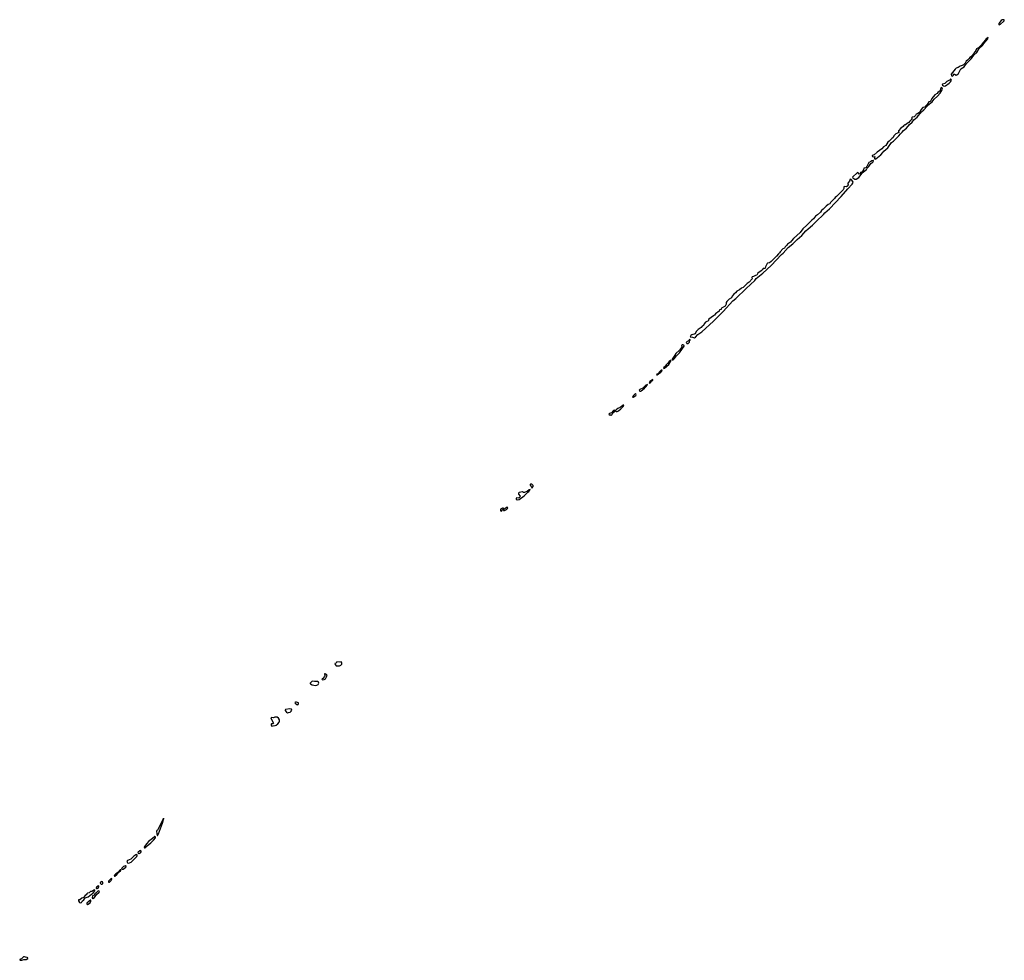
# Model space of a CAD drawing. Extents: x 2551545 to 2886624, y 315747 to 489036.
# Tile 117 of 119: x 2806630 to 2830809, y 414413 to 437499. Entities that reach past the tile are written whole.
import ezdxf

# ---------------------------------------------------------------- set-up
doc = ezdxf.new("R2010")
doc.units = 0

msp = doc.modelspace()

# ---------------------------------------------------------------- linework, layer by layer
at = {"layer": '0CON10XD'}
for points in [[(2830685, 437374), (2830715, 437388), (2830787, 437453), (2830804, 437475), (2830809, 437499), (2830755, 437493), (2830735, 437481), (2830674, 437405), (2830672, 437385), (2830685, 437374)], [(2829535, 436114), (2829565, 436140), (2829565, 436150), (2829550, 436155), (2829560, 436165), (2829585, 436164), (2829626, 436135), (2829645, 436142), (2829681, 436175), (2829745, 436295), (2829825, 436345), (2829878, 436422), (2830004, 436545), (2830062, 436628), (2830133, 436695), (2830192, 436788), (2830275, 436868), (2830302, 436918), (2830405, 437031), (2830415, 437060), (2830360, 437030), (2830342, 436998), (2830294, 436946), (2830244, 436876), (2830195, 436826), (2830173, 436807), (2830128, 436782), (2830111, 436745), (2830007, 436593), (2829961, 436569), (2829946, 436544), (2829908, 436502), (2829875, 436485), (2829850, 436435), (2829805, 436392), (2829775, 436376), (2829725, 436362), (2829675, 436325), (2829625, 436307), (2829598, 436285), (2829503, 436165), (2829501, 436151), (2829515, 436120), (2829535, 436114)], [(2829337, 435867), (2829365, 435873), (2829458, 435942), (2829485, 435970), (2829508, 436015), (2829495, 436042), (2829485, 436040), (2829476, 436025), (2829449, 436005), (2829395, 435981), (2829345, 435931), (2829291, 435915), (2829286, 435905), (2829291, 435895), (2829315, 435874), (2829337, 435867)], [(2827635, 434079), (2827655, 434084), (2827778, 434182), (2827825, 434237), (2827849, 434275), (2827946, 434354), (2828039, 434485), (2828085, 434517), (2828220, 434645), (2828262, 434698), (2828302, 434735), (2828331, 434779), (2828405, 434835), (2828484, 434926), (2828546, 434984), (2828588, 435045), (2828665, 435108), (2828773, 435237), (2828835, 435284), (2828915, 435373), (2828929, 435401), (2829035, 435487), (2829090, 435550), (2829169, 435625), (2829233, 435695), (2829262, 435735), (2829294, 435795), (2829285, 435822), (2829255, 435836), (2829239, 435805), (2829231, 435765), (2829208, 435735), (2829175, 435712), (2829156, 435684), (2829099, 435651), (2829033, 435567), (2829002, 435505), (2828987, 435493), (2828955, 435482), (2828916, 435414), (2828877, 435373), (2828854, 435356), (2828808, 435342), (2828760, 435290), (2828737, 435233), (2828681, 435189), (2828642, 435178), (2828625, 435148), (2828595, 435112), (2828545, 435108), (2828537, 435095), (2828536, 435065), (2828525, 435039), (2828491, 435009), (2828465, 434974), (2828426, 434954), (2828375, 434910), (2828370, 434925), (2828362, 434925), (2828343, 434905), (2828328, 434875), (2828265, 434837), (2828214, 434775), (2828210, 434755), (2828220, 434745), (2828215, 434733), (2828205, 434723), (2828175, 434717), (2828172, 434708), (2828145, 434696), (2828121, 434675), (2828103, 434655), (2828075, 434601), (2828045, 434584), (2827985, 434519), (2827952, 434495), (2827903, 434415), (2827845, 434382), (2827800, 434330), (2827684, 434246), (2827611, 434179), (2827566, 434165), (2827560, 434155), (2827572, 434142), (2827595, 434136), (2827625, 434141), (2827637, 434135), (2827631, 434125), (2827618, 434105), (2827622, 434082), (2827635, 434079)], [(2827141, 433581), (2827175, 433583), (2827235, 433625), (2827295, 433701), (2827315, 433744), (2827355, 433764), (2827421, 433825), (2827443, 433857), (2827485, 433899), (2827531, 433969), (2827581, 434005), (2827596, 434035), (2827594, 434044), (2827585, 434046), (2827554, 434036), (2827525, 434011), (2827482, 433998), (2827436, 433894), (2827405, 433866), (2827362, 433855), (2827355, 433818), (2827316, 433764), (2827275, 433752), (2827257, 433713), (2827245, 433710), (2827220, 433740), (2827205, 433746), (2827083, 433637), (2827089, 433615), (2827141, 433581)], [(2823205, 429694), (2823225, 429705), (2823285, 429769), (2823381, 429839), (2823665, 430097), (2823904, 430335), (2824139, 430595), (2824220, 430660), (2824469, 430901), (2824680, 431100), (2824715, 431144), (2824875, 431279), (2825080, 431470), (2825335, 431734), (2825378, 431772), (2825500, 431910), (2825619, 432001), (2825722, 432108), (2825837, 432203), (2825935, 432320), (2825995, 432363), (2826102, 432458), (2826193, 432557), (2826370, 432720), (2826405, 432761), (2826520, 432860), (2826802, 433158), (2826964, 433345), (2827075, 433465), (2827094, 433504), (2827089, 433525), (2827055, 433571), (2827045, 433580), (2827025, 433582), (2827011, 433535), (2826966, 433485), (2826964, 433474), (2826978, 433445), (2826965, 433419), (2826935, 433398), (2826895, 433404), (2826872, 433398), (2826866, 433385), (2826868, 433355), (2826852, 433325), (2826755, 433223), (2826684, 433156), (2826654, 433136), (2826638, 433112), (2826538, 433015), (2826523, 432977), (2826485, 432961), (2826435, 432920), (2826361, 432845), (2826322, 432815), (2826296, 432774), (2826224, 432706), (2826173, 432677), (2826125, 432613), (2826080, 432580), (2826045, 432535), (2826015, 432514), (2825963, 432457), (2825865, 432368), (2825795, 432275), (2825631, 432125), (2825587, 432075), (2825562, 432035), (2825488, 431992), (2825467, 431963), (2825424, 431925), (2825409, 431895), (2825374, 431876), (2825308, 431802), (2825292, 431775), (2825260, 431750), (2825215, 431695), (2825085, 431561), (2825045, 431533), (2824995, 431525), (2824982, 431518), (2824943, 431437), (2824935, 431402), (2824925, 431395), (2824890, 431390), (2824859, 431361), (2824836, 431334), (2824758, 431275), (2824735, 431228), (2824695, 431223), (2824653, 431197), (2824614, 431185), (2824606, 431175), (2824613, 431135), (2824545, 431060), (2824494, 431026), (2824395, 430929), (2824355, 430909), (2824304, 430865), (2824243, 430837), (2824204, 430795), (2824165, 430765), (2824127, 430715), (2824109, 430675), (2824055, 430641), (2823998, 430585), (2823981, 430555), (2823978, 430515), (2823955, 430471), (2823865, 430418), (2823857, 430405), (2823855, 430384), (2823815, 430376), (2823804, 430345), (2823715, 430279), (2823695, 430245), (2823665, 430234), (2823557, 430145), (2823538, 430102), (2823505, 430094), (2823475, 430072), (2823441, 430035), (2823424, 429995), (2823392, 429978), (2823367, 429943), (2823295, 429893), (2823241, 429845), (2823215, 429791), (2823134, 429766), (2823110, 429750), (2823093, 429713), (2823155, 429710), (2823205, 429694)], [(2822652, 429152), (2822675, 429154), (2822702, 429178), (2822755, 429253), (2822836, 429325), (2822944, 429485), (2822949, 429495), (2822943, 429505), (2822915, 429518), (2822895, 429516), (2822880, 429505), (2822892, 429482), (2822893, 429465), (2822832, 429388), (2822745, 429304), (2822715, 429267), (2822653, 429165), (2822652, 429152)], [(2823035, 429549), (2823045, 429553), (2823077, 429585), (2823078, 429615), (2823093, 429635), (2823093, 429645), (2823085, 429650), (2823070, 429645), (2823058, 429615), (2823021, 429599), (2823000, 429575), (2823001, 429565), (2823015, 429553), (2823035, 429549)], [(2822445, 428939), (2822465, 428944), (2822568, 429035), (2822626, 429136), (2822615, 429137), (2822575, 429108), (2822539, 429061), (2822502, 429025), (2822480, 428990), (2822448, 428965), (2822441, 428945), (2822445, 428939)], [(2822271, 428781), (2822285, 428782), (2822373, 428845), (2822397, 428875), (2822405, 428898), (2822385, 428894), (2822343, 428857), (2822297, 428803), (2822274, 428795), (2822271, 428781)], [(2821855, 428382), (2821875, 428383), (2821916, 428404), (2821971, 428459), (2822017, 428495), (2822040, 428525), (2822046, 428546), (2822003, 428527), (2821932, 428458), (2821855, 428423), (2821844, 428405), (2821848, 428388), (2821855, 428382)], [(2822095, 428581), (2822117, 428595), (2822152, 428638), (2822174, 428655), (2822175, 428672), (2822103, 428617), (2822084, 428585), (2822095, 428581)], [(2821695, 428232), (2821758, 428275), (2821767, 428295), (2821764, 428314), (2821755, 428318), (2821735, 428306), (2821696, 428265), (2821678, 428235), (2821695, 428232)], [(2821284, 427884), (2821305, 427885), (2821335, 427900), (2821392, 427945), (2821456, 428015), (2821469, 428039), (2821445, 428037), (2821419, 428011), (2821375, 427979), (2821315, 427953), (2821276, 427925), (2821257, 427905), (2821258, 427898), (2821284, 427884)], [(2821155, 427784), (2821179, 427805), (2821190, 427845), (2821252, 427895), (2821244, 427905), (2821225, 427912), (2821211, 427909), (2821166, 427854), (2821115, 427837), (2821094, 427815), (2821104, 427804), (2821143, 427803), (2821155, 427784)], [(2819215, 426012), (2819242, 426045), (2819238, 426065), (2819206, 426096), (2819175, 426103), (2819165, 426093), (2819165, 426075), (2819189, 426045), (2819205, 426012), (2819215, 426012)], [(2818865, 425714), (2818897, 425723), (2819018, 425812), (2819105, 425902), (2819135, 425921), (2819162, 425965), (2819145, 425964), (2819102, 425928), (2819023, 425895), (2818993, 425893), (2818985, 425908), (2818975, 425910), (2818893, 425897), (2818881, 425875), (2818883, 425855), (2818916, 425805), (2818914, 425785), (2818906, 425774), (2818885, 425764), (2818865, 425758), (2818835, 425762), (2818824, 425756), (2818819, 425745), (2818825, 425724), (2818865, 425714)], [(2818455, 425434), (2818469, 425441), (2818484, 425476), (2818510, 425495), (2818508, 425508), (2818485, 425508), (2818436, 425485), (2818436, 425445), (2818455, 425434)], [(2818515, 425450), (2818535, 425454), (2818585, 425475), (2818611, 425505), (2818614, 425524), (2818585, 425524), (2818545, 425494), (2818523, 425487), (2818510, 425470), (2818509, 425455), (2818515, 425450)], [(2814435, 421637), (2814485, 421644), (2814515, 421660), (2814537, 421685), (2814541, 421711), (2814525, 421736), (2814485, 421727), (2814415, 421742), (2814400, 421705), (2814372, 421698), (2814376, 421675), (2814404, 421644), (2814435, 421637)], [(2814065, 421299), (2814105, 421304), (2814140, 421325), (2814176, 421385), (2814177, 421405), (2814168, 421425), (2814132, 421448), (2814117, 421445), (2814112, 421435), (2814124, 421405), (2814119, 421375), (2814077, 421333), (2814048, 421322), (2814054, 421305), (2814065, 421299)], [(2813895, 421156), (2813925, 421164), (2813956, 421184), (2813974, 421215), (2813968, 421238), (2813945, 421258), (2813867, 421253), (2813815, 421261), (2813764, 421215), (2813764, 421205), (2813774, 421195), (2813815, 421172), (2813895, 421156)], [(2813454, 420685), (2813465, 420690), (2813478, 420715), (2813474, 420734), (2813425, 420748), (2813402, 420748), (2813390, 420740), (2813392, 420725), (2813433, 420693), (2813454, 420685)], [(2813205, 420490), (2813235, 420493), (2813275, 420507), (2813296, 420524), (2813311, 420555), (2813306, 420576), (2813265, 420586), (2813155, 420572), (2813146, 420555), (2813149, 420545), (2813185, 420505), (2813205, 420490)], [(2812825, 420162), (2812855, 420164), (2812905, 420173), (2812925, 420183), (2812971, 420219), (2813000, 420255), (2813010, 420285), (2813009, 420315), (2812985, 420353), (2812955, 420378), (2812896, 420384), (2812865, 420362), (2812815, 420369), (2812800, 420365), (2812812, 420322), (2812861, 420235), (2812855, 420218), (2812814, 420216), (2812807, 420205), (2812808, 420185), (2812825, 420162)], [(2810015, 417475), (2810038, 417515), (2810135, 417783), (2810158, 417872), (2810165, 417880), (2810165, 417900), (2810160, 417880), (2810145, 417868), (2810125, 417832), (2810025, 417622), (2810014, 417606), (2809995, 417600), (2809988, 417585), (2809994, 417515), (2810004, 417475), (2810015, 417475)], [(2809705, 417173), (2809725, 417187), (2809757, 417225), (2809847, 417293), (2809919, 417361), (2809965, 417420), (2809968, 417435), (2809962, 417445), (2809945, 417448), (2809895, 417399), (2809792, 417328), (2809749, 417281), (2809693, 417205), (2809688, 417185), (2809694, 417174), (2809705, 417173)], [(2809552, 417032), (2809565, 417034), (2809595, 417054), (2809610, 417075), (2809612, 417092), (2809605, 417103), (2809593, 417107), (2809578, 417102), (2809538, 417065), (2809535, 417055), (2809540, 417040), (2809552, 417032)], [(2809295, 416798), (2809325, 416804), (2809366, 416824), (2809507, 416963), (2809518, 416985), (2809512, 417002), (2809495, 417007), (2809485, 417002), (2809432, 416968), (2809357, 416895), (2809275, 416860), (2809264, 416835), (2809276, 416806), (2809295, 416798)], [(2808955, 416480), (2808965, 416481), (2809015, 416515), (2809072, 416588), (2809105, 416606), (2809115, 416620), (2809116, 416636), (2809095, 416631), (2809041, 416569), (2808987, 416535), (2808954, 416495), (2808955, 416480)], [(2809135, 416650), (2809175, 416653), (2809237, 416703), (2809243, 416725), (2809235, 416734), (2809225, 416735), (2809182, 416718), (2809135, 416675), (2809130, 416665), (2809135, 416650)], [(2808835, 416332), (2808876, 416374), (2808892, 416405), (2808894, 416424), (2808865, 416414), (2808814, 416356), (2808813, 416333), (2808835, 416332)], [(2808125, 415825), (2808145, 415830), (2808162, 415868), (2808202, 415898), (2808233, 415937), (2808265, 415956), (2808315, 415971), (2808395, 416035), (2808427, 416053), (2808472, 416115), (2808475, 416136), (2808465, 416140), (2808405, 416103), (2808365, 416098), (2808335, 416068), (2808293, 416057), (2808278, 416045), (2808262, 416018), (2808235, 416002), (2808197, 415953), (2808154, 415935), (2808105, 415899), (2808073, 415897), (2808075, 415874), (2808102, 415835), (2808125, 415825)], [(2808425, 415933), (2808467, 415953), (2808513, 416027), (2808576, 416074), (2808586, 416095), (2808582, 416112), (2808565, 416118), (2808545, 416109), (2808500, 416060), (2808475, 416042), (2808455, 416014), (2808414, 415996), (2808407, 415945), (2808412, 415935), (2808425, 415933)], [(2808535, 416175), (2808555, 416186), (2808572, 416215), (2808574, 416234), (2808565, 416241), (2808524, 416216), (2808509, 416195), (2808508, 416185), (2808515, 416178), (2808535, 416175)], [(2808631, 416281), (2808655, 416282), (2808668, 416295), (2808674, 416315), (2808665, 416339), (2808645, 416348), (2808613, 416327), (2808607, 416305), (2808631, 416281)], [(2808295, 415783), (2808363, 415827), (2808380, 415865), (2808375, 415889), (2808365, 415891), (2808332, 415868), (2808279, 415815), (2808275, 415787), (2808295, 415783)], [(2806685, 414413), (2806735, 414429), (2806785, 414436), (2806826, 414455), (2806833, 414465), (2806831, 414475), (2806815, 414486), (2806771, 414491), (2806745, 414502), (2806725, 414501), (2806675, 414448), (2806646, 414444), (2806632, 414435), (2806630, 414425), (2806640, 414415), (2806685, 414413)]]:
    msp.add_lwpolyline(points, dxfattribs=at)

doc.saveas('drawing.dxf')
